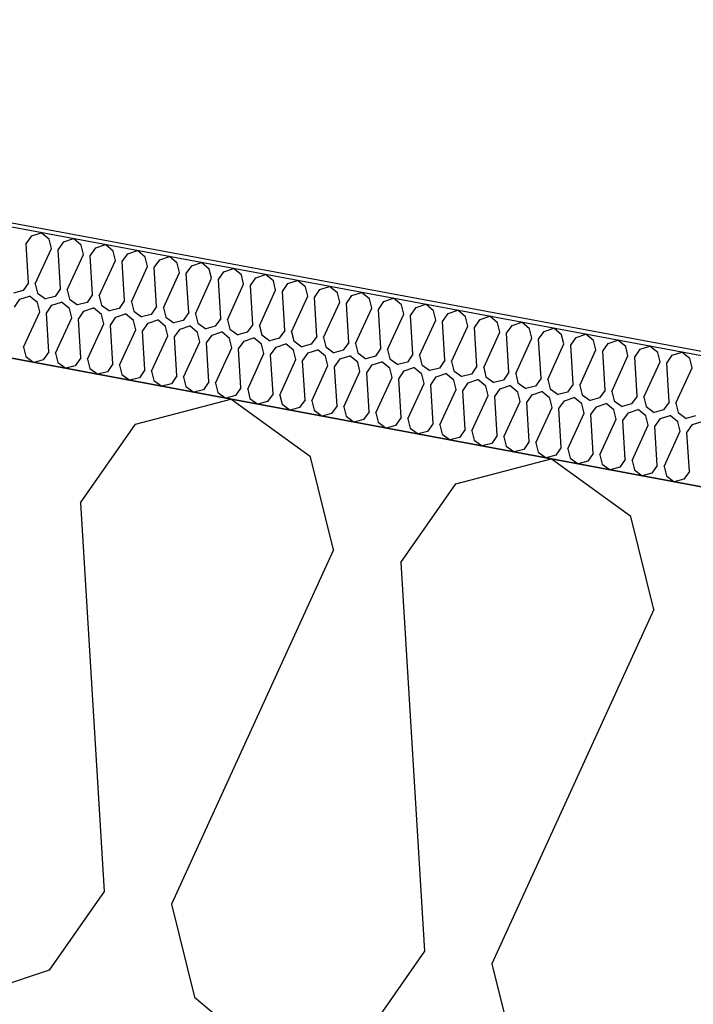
# Model space of a CAD drawing. Header units: millimetres. Extents: x -20520 to 12860, y -2780 to 10870.
# Tile 90 of 147: x -7002 to -6845, y 6999 to 7228. Entities that reach past the tile are written whole.
import ezdxf

# ---------------------------------------------------------------- set-up
doc = ezdxf.new("R2010")
doc.units = ezdxf.units.MM
doc.header["$LTSCALE"] = 0.5
doc.header["$MEASUREMENT"] = 0
doc.linetypes.add('PLINE', pattern=[0])
for name, color, linetype in [('223- Bjelker (Skravur)(Nye konstruksjoner)', 7, 'Continuous'), ('262- Taktekking (Skravur)(Nye konstruksjoner)', 7, 'Continuous'), ('858- Detaljer(Nye konstruksjoner)', 7, 'Continuous')]:
    doc.layers.add(name, color=color, linetype=linetype)
doc.linetypes.add('Membran', pattern='A,0,[2,A-2607.160 Prinsippsnitt fløy F1.Shx,S=0.253968,R=0,X=0,Y=0],-32,0', length=32)

# ---------------------------------------------------------------- blocks, each defined once
blk = doc.blocks.new('*X26')
at = {"layer": '262- Taktekking (Skravur)(Nye konstruksjoner)', "linetype": 'PLINE'}
for p, q in [((-6999.01, 7178.04), (-6996.77, 7178.8)), ((-6994.94, 7177.28), (-6996.77, 7178.8)), ((-7000.3, 7176.21), (-6999.01, 7178.04)), ((-6999.74, 7167.16), (-7000.3, 7176.21)), ((-6994.4, 7175.12), (-6994.94, 7177.28)), ((-6992.84, 7174.82), (-6991.55, 7176.65)), ((-6991.55, 7176.65), (-6989.31, 7177.41)), ((-6987.48, 7175.89), (-6989.31, 7177.41)), ((-6998.18, 7166.87), (-6994.4, 7175.12)), ((-6992.28, 7165.77), (-6992.84, 7174.82)), ((-6986.94, 7173.73), (-6987.48, 7175.89)), ((-6985.38, 7173.44), (-6984.1, 7175.26)), ((-6984.1, 7175.26), (-6981.85, 7176.02)), ((-6980.02, 7174.5), (-6981.85, 7176.02)), ((-6979.48, 7172.34), (-6980.02, 7174.5)), ((-6977.92, 7172.05), (-6976.64, 7173.87)), ((-6976.64, 7173.87), (-6974.39, 7174.63)), ((-6972.56, 7173.12), (-6974.39, 7174.63)), ((-6990.72, 7165.48), (-6986.94, 7173.73)), ((-6984.82, 7164.38), (-6985.38, 7173.44)), ((-6983.26, 7164.09), (-6979.48, 7172.34)), ((-6977.37, 7162.99), (-6977.92, 7172.05)), ((-6972.02, 7170.95), (-6972.56, 7173.12)), ((-6970.46, 7170.66), (-6969.18, 7172.48)), ((-6969.18, 7172.48), (-6966.93, 7173.24)), ((-6965.1, 7171.73), (-6966.93, 7173.24)), ((-6964.56, 7169.56), (-6965.1, 7171.73)), ((-6961.72, 7171.1), (-6959.47, 7171.85)), ((-6957.64, 7170.34), (-6959.47, 7171.85)), ((-6975.8, 7162.7), (-6972.02, 7170.95)), ((-6969.91, 7161.6), (-6970.46, 7170.66)), ((-6968.34, 7161.31), (-6964.56, 7169.56)), ((-6963, 7169.27), (-6961.72, 7171.1)), ((-6962.45, 7160.21), (-6963, 7169.27)), ((-6957.11, 7168.17), (-6957.64, 7170.34)), ((-6955.54, 7167.88), (-6954.26, 7169.71)), ((-6954.26, 7169.71), (-6952.01, 7170.46)), ((-6950.18, 7168.95), (-6952.01, 7170.46)), ((-6999.74, 7167.16), (-7001.03, 7165.33)), ((-6960.88, 7159.92), (-6957.11, 7168.17)), ((-6954.99, 7158.83), (-6955.54, 7167.88)), ((-6949.65, 7166.78), (-6950.18, 7168.95)), ((-6948.08, 7166.49), (-6946.8, 7168.32)), ((-6946.8, 7168.32), (-6944.55, 7169.07)), ((-6942.72, 7167.56), (-6944.55, 7169.07)), ((-6942.19, 7165.39), (-6942.72, 7167.56)), ((-6939.34, 7166.93), (-6937.09, 7167.69)), ((-6935.26, 7166.17), (-6937.09, 7167.69)), ((-7001.03, 7165.33), (-7003.24, 7164.75)), ((-6998.18, 7166.87), (-6997.64, 7164.7)), ((-6997.64, 7164.7), (-6995.78, 7163.36)), ((-6992.28, 7165.77), (-6993.57, 7163.94)), ((-6990.72, 7165.48), (-6990.18, 7163.31)), ((-6953.42, 7158.53), (-6949.65, 7166.78)), ((-6947.53, 7157.44), (-6948.08, 7166.49)), ((-6945.96, 7157.14), (-6942.19, 7165.39)), ((-6940.62, 7165.1), (-6939.34, 7166.93)), ((-6940.07, 7156.05), (-6940.62, 7165.1)), ((-6934.73, 7164), (-6935.26, 7166.17)), ((-6933.16, 7163.71), (-6931.88, 7165.54)), ((-6931.88, 7165.54), (-6929.63, 7166.3)), ((-6927.8, 7164.78), (-6929.63, 7166.3)), ((-6927.27, 7162.61), (-6927.8, 7164.78)), ((-6924.42, 7164.15), (-6922.17, 7164.91)), ((-6920.34, 7163.39), (-6922.17, 7164.91)), ((-7003.04, 7161.47), (-7001.76, 7163.3)), ((-7001.76, 7163.3), (-6999.51, 7164.05)), ((-6997.69, 7162.54), (-6999.51, 7164.05)), ((-6997.15, 7160.37), (-6997.69, 7162.54)), ((-6993.57, 7163.94), (-6995.78, 7163.36)), ((-6994.3, 7161.91), (-6992.05, 7162.66)), ((-6990.23, 7161.15), (-6992.05, 7162.66)), ((-6990.18, 7163.31), (-6988.32, 7161.97)), ((-6986.11, 7162.55), (-6988.32, 7161.97)), ((-6984.82, 7164.38), (-6986.11, 7162.55)), ((-6983.26, 7164.09), (-6982.72, 7161.92)), ((-6977.37, 7162.99), (-6978.65, 7161.16)), ((-6975.8, 7162.7), (-6975.26, 7160.53)), ((-6938.5, 7155.75), (-6934.73, 7164)), ((-6932.61, 7154.66), (-6933.16, 7163.71)), ((-6931.04, 7154.37), (-6927.27, 7162.61)), ((-6925.7, 7162.32), (-6924.42, 7164.15)), ((-6919.81, 7161.22), (-6920.34, 7163.39)), ((-6918.24, 7160.93), (-6916.96, 7162.76)), ((-6916.96, 7162.76), (-6914.71, 7163.52)), ((-6912.88, 7162), (-6914.71, 7163.52)), ((-7000.92, 7152.12), (-6997.15, 7160.37)), ((-6995.58, 7160.08), (-6994.3, 7161.91)), ((-6989.69, 7158.98), (-6990.23, 7161.15)), ((-6988.12, 7158.69), (-6986.84, 7160.52)), ((-6986.84, 7160.52), (-6984.59, 7161.27)), ((-6982.77, 7159.76), (-6984.59, 7161.27)), ((-6982.72, 7161.92), (-6980.86, 7160.58)), ((-6978.65, 7161.16), (-6980.86, 7160.58)), ((-6975.26, 7160.53), (-6973.4, 7159.19)), ((-6969.91, 7161.6), (-6971.19, 7159.78)), ((-6968.34, 7161.31), (-6967.8, 7159.14)), ((-6962.45, 7160.21), (-6963.73, 7158.39)), ((-6925.15, 7153.27), (-6925.7, 7162.32)), ((-6923.58, 7152.98), (-6919.81, 7161.22)), ((-6917.69, 7151.88), (-6918.24, 7160.93)), ((-6912.35, 7159.83), (-6912.88, 7162)), ((-6910.78, 7159.54), (-6909.5, 7161.37)), ((-6909.5, 7161.37), (-6907.25, 7162.13)), ((-6905.42, 7160.61), (-6907.25, 7162.13)), ((-6904.89, 7158.44), (-6905.42, 7160.61)), ((-6902.04, 7159.98), (-6899.79, 7160.74)), ((-6897.97, 7159.22), (-6899.79, 7160.74)), ((-6995.03, 7151.03), (-6995.58, 7160.08)), ((-6993.46, 7150.73), (-6989.69, 7158.98)), ((-6987.57, 7149.64), (-6988.12, 7158.69)), ((-6982.23, 7157.59), (-6982.77, 7159.76)), ((-6980.66, 7157.3), (-6979.38, 7159.13)), ((-6979.38, 7159.13), (-6977.13, 7159.89)), ((-6975.31, 7158.37), (-6977.13, 7159.89)), ((-6974.77, 7156.2), (-6975.31, 7158.37)), ((-6971.19, 7159.78), (-6973.4, 7159.19)), ((-6971.92, 7157.74), (-6969.67, 7158.5)), ((-6967.85, 7156.98), (-6969.67, 7158.5)), ((-6967.8, 7159.14), (-6965.94, 7157.8)), ((-6963.73, 7158.39), (-6965.94, 7157.8)), ((-6960.88, 7159.92), (-6960.34, 7157.76)), ((-6954.99, 7158.83), (-6956.27, 7157)), ((-6953.42, 7158.53), (-6952.88, 7156.37)), ((-6916.12, 7151.59), (-6912.35, 7159.83)), ((-6910.23, 7150.49), (-6910.78, 7159.54)), ((-6908.66, 7150.2), (-6904.89, 7158.44)), ((-6903.32, 7158.15), (-6902.04, 7159.98)), ((-6902.77, 7149.1), (-6903.32, 7158.15)), ((-6897.43, 7157.06), (-6897.97, 7159.22)), ((-6895.86, 7156.76), (-6894.58, 7158.59)), ((-6894.58, 7158.59), (-6892.33, 7159.35)), ((-6890.51, 7157.83), (-6892.33, 7159.35)), ((-6889.97, 7155.67), (-6890.51, 7157.83)), ((-6887.12, 7157.2), (-6884.87, 7157.96)), ((-6883.05, 7156.44), (-6884.87, 7157.96)), ((-6986, 7149.34), (-6982.23, 7157.59)), ((-6980.11, 7148.25), (-6980.66, 7157.3)), ((-6978.54, 7147.95), (-6974.77, 7156.2)), ((-6973.2, 7155.91), (-6971.92, 7157.74)), ((-6972.65, 7146.86), (-6973.2, 7155.91)), ((-6967.31, 7154.81), (-6967.85, 7156.98)), ((-6965.74, 7154.52), (-6964.46, 7156.35)), ((-6964.46, 7156.35), (-6962.21, 7157.11)), ((-6960.39, 7155.59), (-6962.21, 7157.11)), ((-6959.85, 7153.42), (-6960.39, 7155.59)), ((-6960.34, 7157.76), (-6958.48, 7156.41)), ((-6956.27, 7157), (-6958.48, 7156.41)), ((-6957, 7154.96), (-6954.75, 7155.72)), ((-6952.93, 7154.2), (-6954.75, 7155.72)), ((-6952.88, 7156.37), (-6951.02, 7155.02)), ((-6948.81, 7155.61), (-6951.02, 7155.02)), ((-6947.53, 7157.44), (-6948.81, 7155.61)), ((-6945.96, 7157.14), (-6945.42, 7154.98)), ((-6940.07, 7156.05), (-6941.35, 7154.22)), ((-6938.5, 7155.75), (-6937.96, 7153.59)), ((-6901.2, 7148.81), (-6897.43, 7157.06)), ((-6895.31, 7147.71), (-6895.86, 7156.76)), ((-6893.74, 7147.42), (-6889.97, 7155.67)), ((-6888.4, 7155.37), (-6887.12, 7157.2)), ((-6882.51, 7154.28), (-6883.05, 7156.44)), ((-6880.94, 7153.99), (-6879.66, 7155.81)), ((-6879.66, 7155.81), (-6877.41, 7156.57)), ((-6875.59, 7155.05), (-6877.41, 7156.57)), ((-6971.08, 7146.57), (-6967.31, 7154.81)), ((-6965.19, 7145.47), (-6965.74, 7154.52)), ((-6963.63, 7145.18), (-6959.85, 7153.42)), ((-6958.28, 7153.13), (-6957, 7154.96)), ((-6952.39, 7152.03), (-6952.93, 7154.2)), ((-6950.82, 7151.74), (-6949.54, 7153.57)), ((-6949.54, 7153.57), (-6947.29, 7154.33)), ((-6945.47, 7152.81), (-6947.29, 7154.33)), ((-6945.42, 7154.98), (-6943.56, 7153.63)), ((-6941.35, 7154.22), (-6943.56, 7153.63)), ((-6937.96, 7153.59), (-6936.11, 7152.24)), ((-6932.61, 7154.66), (-6933.89, 7152.83)), ((-6931.04, 7154.37), (-6930.5, 7152.2)), ((-6925.15, 7153.27), (-6926.43, 7151.44)), ((-6887.85, 7146.32), (-6888.4, 7155.37)), ((-6886.28, 7146.03), (-6882.51, 7154.28)), ((-6880.39, 7144.93), (-6880.94, 7153.99)), ((-6875.05, 7152.89), (-6875.59, 7155.05)), ((-6873.48, 7152.6), (-6872.2, 7154.42)), ((-6872.2, 7154.42), (-6869.95, 7155.18)), ((-6868.13, 7153.67), (-6869.95, 7155.18)), ((-6867.59, 7151.5), (-6868.13, 7153.67)), ((-6864.74, 7153.03), (-6862.49, 7153.79)), ((-6860.67, 7152.28), (-6862.49, 7153.79)), ((-7000.92, 7152.12), (-7000.39, 7149.96)), ((-6995.03, 7151.03), (-6996.31, 7149.2)), ((-6957.73, 7144.08), (-6958.28, 7153.13)), ((-6956.17, 7143.79), (-6952.39, 7152.03)), ((-6950.27, 7142.69), (-6950.82, 7151.74)), ((-6944.93, 7150.64), (-6945.47, 7152.81)), ((-6943.36, 7150.35), (-6942.08, 7152.18)), ((-6942.08, 7152.18), (-6939.84, 7152.94)), ((-6938.01, 7151.42), (-6939.84, 7152.94)), ((-6937.47, 7149.26), (-6938.01, 7151.42)), ((-6933.89, 7152.83), (-6936.11, 7152.24)), ((-6934.62, 7150.79), (-6932.38, 7151.55)), ((-6930.55, 7150.03), (-6932.38, 7151.55)), ((-6930.5, 7152.2), (-6928.65, 7150.85)), ((-6926.43, 7151.44), (-6928.65, 7150.85)), ((-6923.58, 7152.98), (-6923.04, 7150.81)), ((-6917.69, 7151.88), (-6918.97, 7150.05)), ((-6916.12, 7151.59), (-6915.58, 7149.42)), ((-6878.82, 7144.64), (-6875.05, 7152.89)), ((-6872.93, 7143.54), (-6873.48, 7152.6)), ((-6871.36, 7143.25), (-6867.59, 7151.5)), ((-6866.02, 7151.21), (-6864.74, 7153.03)), ((-6865.47, 7142.15), (-6866.02, 7151.21)), ((-6860.13, 7150.11), (-6860.67, 7152.28)), ((-6858.56, 7149.82), (-6857.28, 7151.65)), ((-6857.28, 7151.65), (-6855.03, 7152.4)), ((-6853.21, 7150.89), (-6855.03, 7152.4)), ((-6849.82, 7150.26), (-6847.57, 7151.01)), ((-6845.75, 7149.5), (-6847.57, 7151.01)), ((-7000.39, 7149.96), (-6998.53, 7148.61)), ((-6996.31, 7149.2), (-6998.53, 7148.61)), ((-6993.46, 7150.73), (-6992.93, 7148.57)), ((-6987.57, 7149.64), (-6988.85, 7147.81)), ((-6986, 7149.34), (-6985.47, 7147.18)), ((-6948.71, 7142.4), (-6944.93, 7150.64)), ((-6942.81, 7141.3), (-6943.36, 7150.35)), ((-6941.25, 7141.01), (-6937.47, 7149.26)), ((-6935.91, 7148.96), (-6934.62, 7150.79)), ((-6935.35, 7139.91), (-6935.91, 7148.96)), ((-6930.01, 7147.87), (-6930.55, 7150.03)), ((-6928.45, 7147.57), (-6927.16, 7149.4)), ((-6927.16, 7149.4), (-6924.92, 7150.16)), ((-6923.09, 7148.64), (-6924.92, 7150.16)), ((-6922.55, 7146.48), (-6923.09, 7148.64)), ((-6923.04, 7150.81), (-6921.19, 7149.47)), ((-6918.97, 7150.05), (-6921.19, 7149.47)), ((-6919.71, 7148.01), (-6917.46, 7148.77)), ((-6915.63, 7147.25), (-6917.46, 7148.77)), ((-6915.58, 7149.42), (-6913.73, 7148.08)), ((-6911.51, 7148.66), (-6913.73, 7148.08)), ((-6910.23, 7150.49), (-6911.51, 7148.66)), ((-6908.66, 7150.2), (-6908.12, 7148.03)), ((-6902.77, 7149.1), (-6904.05, 7147.27)), ((-6901.2, 7148.81), (-6900.66, 7146.64)), ((-6863.9, 7141.86), (-6860.13, 7150.11)), ((-6858.01, 7140.76), (-6858.56, 7149.82)), ((-6856.44, 7140.47), (-6852.67, 7148.72)), ((-6852.67, 7148.72), (-6853.21, 7150.89)), ((-6851.1, 7148.43), (-6849.82, 7150.26)), ((-6845.21, 7147.33), (-6845.75, 7149.5)), ((-6992.93, 7148.57), (-6991.07, 7147.22)), ((-6988.85, 7147.81), (-6991.07, 7147.22)), ((-6985.47, 7147.18), (-6983.61, 7145.83)), ((-6981.39, 7146.42), (-6983.61, 7145.83)), ((-6980.11, 7148.25), (-6981.39, 7146.42)), ((-6978.54, 7147.95), (-6978.01, 7145.79)), ((-6972.65, 7146.86), (-6973.93, 7145.03)), ((-6971.08, 7146.57), (-6970.55, 7144.4)), ((-6933.79, 7139.62), (-6930.01, 7147.87)), ((-6927.89, 7138.52), (-6928.45, 7147.57)), ((-6926.33, 7138.23), (-6922.55, 7146.48)), ((-6920.99, 7146.19), (-6919.71, 7148.01)), ((-6915.09, 7145.09), (-6915.63, 7147.25)), ((-6913.53, 7144.8), (-6912.25, 7146.62)), ((-6912.25, 7146.62), (-6910, 7147.38)), ((-6908.17, 7145.87), (-6910, 7147.38)), ((-6908.12, 7148.03), (-6906.27, 7146.69)), ((-6904.05, 7147.27), (-6906.27, 7146.69)), ((-6900.66, 7146.64), (-6898.81, 7145.3)), ((-6895.31, 7147.71), (-6896.59, 7145.88)), ((-6893.74, 7147.42), (-6893.21, 7145.25)), ((-6850.55, 7139.37), (-6851.1, 7148.43)), ((-6848.98, 7139.08), (-6845.21, 7147.33)), ((-6978.01, 7145.79), (-6976.15, 7144.44)), ((-6973.93, 7145.03), (-6976.15, 7144.44)), ((-6970.55, 7144.4), (-6968.69, 7143.05)), ((-6965.19, 7145.47), (-6966.47, 7143.64)), ((-6963.63, 7145.18), (-6963.09, 7143.01)), ((-6957.73, 7144.08), (-6959.01, 7142.25)), ((-6920.43, 7137.13), (-6920.99, 7146.19)), ((-6918.87, 7136.84), (-6915.09, 7145.09)), ((-6912.97, 7135.74), (-6913.53, 7144.8)), ((-6907.63, 7143.7), (-6908.17, 7145.87)), ((-6906.07, 7143.41), (-6904.79, 7145.23)), ((-6904.79, 7145.23), (-6902.54, 7145.99)), ((-6900.71, 7144.48), (-6902.54, 7145.99)), ((-6900.17, 7142.31), (-6900.71, 7144.48)), ((-6896.59, 7145.88), (-6898.81, 7145.3)), ((-6897.33, 7143.85), (-6895.08, 7144.6)), ((-6893.25, 7143.09), (-6895.08, 7144.6)), ((-6893.21, 7145.25), (-6891.35, 7143.91)), ((-6889.13, 7144.49), (-6891.35, 7143.91)), ((-6887.85, 7146.32), (-6889.13, 7144.49)), ((-6886.28, 7146.03), (-6885.75, 7143.86)), ((-6880.39, 7144.93), (-6881.67, 7143.1)), ((-6878.82, 7144.64), (-6878.29, 7142.47)), ((-6966.47, 7143.64), (-6968.69, 7143.05)), ((-6963.09, 7143.01), (-6961.23, 7141.67)), ((-6959.01, 7142.25), (-6961.23, 7141.67)), ((-6956.17, 7143.79), (-6955.63, 7141.62)), ((-6950.27, 7142.69), (-6951.55, 7140.86)), ((-6948.71, 7142.4), (-6948.17, 7140.23)), ((-6911.41, 7135.45), (-6907.63, 7143.7)), ((-6905.52, 7134.35), (-6906.07, 7143.41)), ((-6903.95, 7134.06), (-6900.17, 7142.31)), ((-6898.61, 7142.02), (-6897.33, 7143.85)), ((-6898.06, 7132.96), (-6898.61, 7142.02)), ((-6892.71, 7140.92), (-6893.25, 7143.09)), ((-6891.15, 7140.63), (-6889.87, 7142.46)), ((-6889.87, 7142.46), (-6887.62, 7143.21)), ((-6885.79, 7141.7), (-6887.62, 7143.21)), ((-6885.75, 7143.86), (-6883.89, 7142.52)), ((-6881.67, 7143.1), (-6883.89, 7142.52)), ((-6882.41, 7141.07), (-6880.16, 7141.82)), ((-6878.33, 7140.31), (-6880.16, 7141.82)), ((-6878.29, 7142.47), (-6876.43, 7141.13)), ((-6872.93, 7143.54), (-6874.21, 7141.71)), ((-6871.36, 7143.25), (-6870.83, 7141.08)), ((-6865.47, 7142.15), (-6866.75, 7140.33)), ((-6863.9, 7141.86), (-6863.37, 7139.69)), ((-6955.63, 7141.62), (-6953.77, 7140.28)), ((-6951.55, 7140.86), (-6953.77, 7140.28)), ((-6948.17, 7140.23), (-6946.31, 7138.89)), ((-6944.09, 7139.47), (-6946.31, 7138.89)), ((-6942.81, 7141.3), (-6944.09, 7139.47)), ((-6941.25, 7141.01), (-6940.71, 7138.84)), ((-6935.35, 7139.91), (-6936.63, 7138.08)), ((-6933.79, 7139.62), (-6933.25, 7137.45)), ((-6896.49, 7132.67), (-6892.71, 7140.92)), ((-6890.6, 7131.57), (-6891.15, 7140.63)), ((-6889.03, 7131.28), (-6885.26, 7139.53)), ((-6885.26, 7139.53), (-6885.79, 7141.7)), ((-6883.69, 7139.24), (-6882.41, 7141.07)), ((-6877.8, 7138.14), (-6878.33, 7140.31)), ((-6874.21, 7141.71), (-6876.43, 7141.13)), ((-6876.23, 7137.85), (-6874.95, 7139.68)), ((-6874.95, 7139.68), (-6872.7, 7140.44)), ((-6870.87, 7138.92), (-6872.7, 7140.44)), ((-6870.83, 7141.08), (-6868.97, 7139.74)), ((-6866.75, 7140.33), (-6868.97, 7139.74)), ((-6863.37, 7139.69), (-6861.51, 7138.35)), ((-6858.01, 7140.76), (-6859.29, 7138.94)), ((-6856.44, 7140.47), (-6855.91, 7138.31)), ((-6940.71, 7138.84), (-6938.85, 7137.5)), ((-6936.63, 7138.08), (-6938.85, 7137.5)), ((-6933.25, 7137.45), (-6931.39, 7136.11)), ((-6927.89, 7138.52), (-6929.18, 7136.69)), ((-6926.33, 7138.23), (-6925.79, 7136.06)), ((-6883.14, 7130.19), (-6883.69, 7139.24)), ((-6881.57, 7129.89), (-6877.8, 7138.14)), ((-6875.68, 7128.8), (-6876.23, 7137.85)), ((-6870.34, 7136.75), (-6870.87, 7138.92)), ((-6868.77, 7136.46), (-6867.49, 7138.29)), ((-6867.49, 7138.29), (-6865.24, 7139.05)), ((-6863.41, 7137.53), (-6865.24, 7139.05)), ((-6862.88, 7135.36), (-6863.41, 7137.53)), ((-6859.29, 7138.94), (-6861.51, 7138.35)), ((-6860.03, 7136.9), (-6857.78, 7137.66)), ((-6855.95, 7136.14), (-6857.78, 7137.66)), ((-6855.91, 7138.31), (-6854.05, 7136.96)), ((-6851.83, 7137.55), (-6854.05, 7136.96)), ((-6850.55, 7139.37), (-6851.83, 7137.55)), ((-6848.98, 7139.08), (-6848.45, 7136.92)), ((-6929.18, 7136.69), (-6931.39, 7136.11)), ((-6925.79, 7136.06), (-6923.93, 7134.72)), ((-6921.72, 7135.3), (-6923.93, 7134.72)), ((-6920.43, 7137.13), (-6921.72, 7135.3)), ((-6918.87, 7136.84), (-6918.33, 7134.67)), ((-6912.97, 7135.74), (-6914.26, 7133.91)), ((-6911.41, 7135.45), (-6910.87, 7133.28)), ((-6874.11, 7128.5), (-6870.34, 7136.75)), ((-6868.22, 7127.41), (-6868.77, 7136.46)), ((-6866.65, 7127.12), (-6862.88, 7135.36)), ((-6861.31, 7135.07), (-6860.03, 7136.9)), ((-6860.76, 7126.02), (-6861.31, 7135.07)), ((-6855.42, 7133.97), (-6855.95, 7136.14)), ((-6853.85, 7133.68), (-6852.57, 7135.51)), ((-6852.57, 7135.51), (-6850.32, 7136.27)), ((-6848.49, 7134.75), (-6850.32, 7136.27)), ((-6848.45, 7136.92), (-6846.59, 7135.57)), ((-6844.37, 7136.16), (-6846.59, 7135.57)), ((-6918.33, 7134.67), (-6916.47, 7133.33)), ((-6914.26, 7133.91), (-6916.47, 7133.33)), ((-6910.87, 7133.28), (-6909.01, 7131.94)), ((-6905.52, 7134.35), (-6906.8, 7132.53)), ((-6903.95, 7134.06), (-6903.41, 7131.89)), ((-6898.06, 7132.96), (-6899.34, 7131.14)), ((-6896.49, 7132.67), (-6895.95, 7130.51)), ((-6859.19, 7125.73), (-6855.42, 7133.97)), ((-6853.3, 7124.63), (-6853.85, 7133.68)), ((-6847.96, 7132.58), (-6848.49, 7134.75)), ((-6846.39, 7132.29), (-6845.11, 7134.12)), ((-6845.11, 7134.12), (-6842.86, 7134.88)), ((-6906.8, 7132.53), (-6909.01, 7131.94)), ((-6903.41, 7131.89), (-6901.55, 7130.55)), ((-6899.34, 7131.14), (-6901.55, 7130.55)), ((-6895.95, 7130.51), (-6894.09, 7129.16)), ((-6890.6, 7131.57), (-6891.88, 7129.75)), ((-6889.03, 7131.28), (-6888.49, 7129.12)), ((-6851.73, 7124.34), (-6847.96, 7132.58)), ((-6845.84, 7123.24), (-6846.39, 7132.29)), ((-6891.88, 7129.75), (-6894.09, 7129.16)), ((-6888.49, 7129.12), (-6886.63, 7127.77)), ((-6884.42, 7128.36), (-6886.63, 7127.77)), ((-6883.14, 7130.19), (-6884.42, 7128.36)), ((-6881.57, 7129.89), (-6881.03, 7127.73)), ((-6875.68, 7128.8), (-6876.96, 7126.97)), ((-6874.11, 7128.5), (-6873.57, 7126.34)), ((-6881.03, 7127.73), (-6879.17, 7126.38)), ((-6876.96, 7126.97), (-6879.17, 7126.38)), ((-6873.57, 7126.34), (-6871.71, 7124.99)), ((-6868.22, 7127.41), (-6869.5, 7125.58)), ((-6866.65, 7127.12), (-6866.11, 7124.95)), ((-6860.76, 7126.02), (-6862.04, 7124.19)), ((-6859.19, 7125.73), (-6858.65, 7123.56)), ((-6869.5, 7125.58), (-6871.71, 7124.99)), ((-6866.11, 7124.95), (-6864.26, 7123.6)), ((-6862.04, 7124.19), (-6864.26, 7123.6)), ((-6858.65, 7123.56), (-6856.8, 7122.22)), ((-6853.3, 7124.63), (-6854.58, 7122.8)), ((-6851.73, 7124.34), (-6851.19, 7122.17)), ((-6854.58, 7122.8), (-6856.8, 7122.22)), ((-6851.19, 7122.17), (-6849.34, 7120.83)), ((-6847.12, 7121.41), (-6849.34, 7120.83)), ((-6845.84, 7123.24), (-6847.12, 7121.41))]:
    blk.add_line(p, q, dxfattribs=at)
blk = doc.blocks.new('*X27')
at = {"layer": '223- Bjelker (Skravur)(Nye konstruksjoner)', "linetype": 'PLINE'}
for p, q in [((-6974.82, 7134.22), (-6952.66, 7140.07)), ((-6934.08, 7126.63), (-6952.66, 7140.07)), ((-6987.63, 7115.94), (-6974.82, 7134.22)), ((-6928.71, 7104.96), (-6934.08, 7126.63)), ((-6900.23, 7120.33), (-6878.06, 7126.18)), ((-6859.48, 7112.74), (-6878.06, 7126.18)), ((-6913.04, 7102.05), (-6900.23, 7120.33)), ((-6987.63, 7115.94), (-6982.12, 7025.41)), ((-6854.11, 7091.07), (-6859.48, 7112.74)), ((-6928.71, 7104.96), (-6966.45, 7022.49)), ((-6913.04, 7102.05), (-6907.52, 7011.52)), ((-6854.11, 7091.07), (-6891.85, 7008.6)), ((-6982.12, 7025.41), (-6994.93, 7007.13)), ((-6966.45, 7022.49), (-6961.08, 7000.82)), ((-6907.52, 7011.52), (-6920.33, 6993.23)), ((-6994.93, 7007.13), (-7017.42, 6999.55)), ((-6891.85, 7008.6), (-6886.48, 6986.93)), ((-6961.08, 7000.82), (-6942.82, 6985.66))]:
    blk.add_line(p, q, dxfattribs=at)

msp = doc.modelspace()

# ---------------------------------------------------------------- linework, layer by layer
at = {"layer": '223- Bjelker (Skravur)(Nye konstruksjoner)', "linetype": 'PLINE', "flags": 128}
msp.add_lwpolyline([(-12900, 7942.55), (-6445.74, 6740.5), (-6445.74, 7045.66), (-12900, 8247.71)], close=True, dxfattribs=at)
at = {"layer": '262- Taktekking (Skravur)(Nye konstruksjoner)', "linetype": 'PLINE', "flags": 128}
msp.add_lwpolyline([(-12880, 8243.99), (-6225.74, 7004.69), (-6225.74, 7035.2), (-12880, 8274.5)], close=True, dxfattribs=at)
at = {"layer": '858- Detaljer(Nye konstruksjoner)', "linetype": 'Membran'}
msp.add_lwpolyline([(-13179, 8522.78), (-13179, 8579.38), (-12879, 8541.5), (-12879, 8275.33), (-6224.74, 7036.03), (-6224.74, 6860.37), (-729, 6722.98), (-729, 6653), (-231, 6653), (-231, 6950)], dxfattribs=at)

# ---------------------------------------------------------------- block references
at = {"layer": '223- Bjelker (Skravur)(Nye konstruksjoner)', "linetype": 'PLINE'}
msp.add_blockref('*X27', (0, 0), dxfattribs=at)
at = {"layer": '262- Taktekking (Skravur)(Nye konstruksjoner)', "linetype": 'PLINE'}
msp.add_blockref('*X26', (0, 0), dxfattribs=at)

doc.saveas('drawing.dxf')
